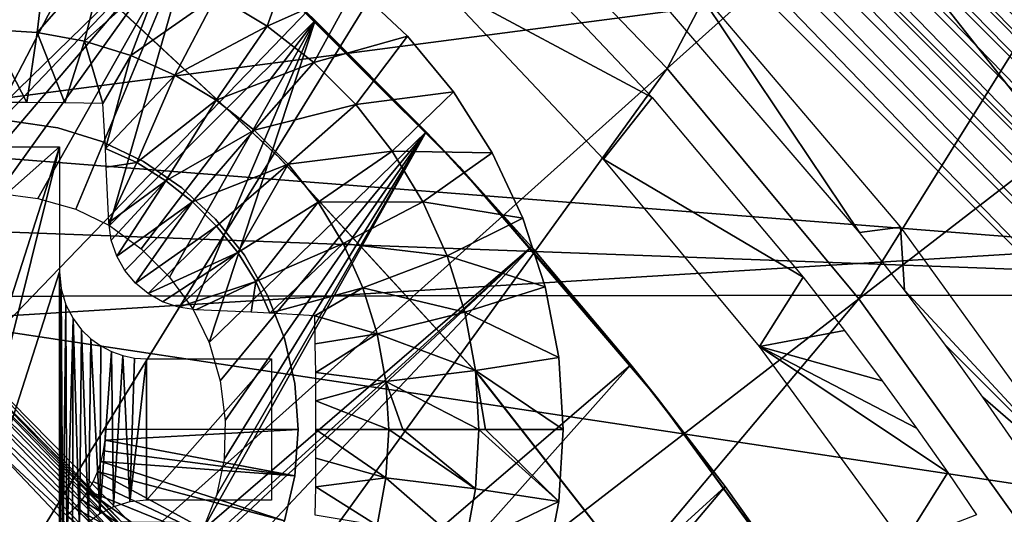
# Model space of a CAD drawing. Header units: millimetres. Extents: x -30.2 to 30.2, y -30.2 to 30.2.
# Tile 180 of 191: x 13.6 to 19.2, y 13 to 15.8. Entities that reach past the tile are written whole.
import ezdxf

# ---------------------------------------------------------------- set-up
doc = ezdxf.new("R2010")
doc.units = ezdxf.units.MM
doc.header["$LTSCALE"] = 81.481481
for name, color, linetype in [('1', 7, 'CONTINUOUS'), ('111', 7, 'CONTINUOUS'), ('118', 7, 'CONTINUOUS'), ('174', 7, 'CONTINUOUS'), ('177', 7, 'CONTINUOUS'), ('2', 7, 'CONTINUOUS'), ('255', 7, 'CONTINUOUS'), ('256', 7, 'CONTINUOUS'), ('259', 7, 'CONTINUOUS'), ('27', 7, 'CONTINUOUS'), ('286', 7, 'CONTINUOUS'), ('287', 7, 'CONTINUOUS'), ('288', 7, 'CONTINUOUS'), ('289', 7, 'CONTINUOUS'), ('290', 7, 'CONTINUOUS'), ('291', 7, 'CONTINUOUS'), ('292', 7, 'CONTINUOUS'), ('293', 7, 'CONTINUOUS'), ('67', 7, 'CONTINUOUS'), ('69', 7, 'CONTINUOUS'), ('75', 7, 'CONTINUOUS'), ('79', 7, 'CONTINUOUS'), ('87', 7, 'CONTINUOUS')]:
    doc.layers.add(name, color=color, linetype=linetype)

msp = doc.modelspace()

# ---------------------------------------------------------------- linework, layer by layer
at = {"layer": '1', "color": 251, "linetype": 'Continuous', "true_color": 0x4c4c4c}
for points in [[(23.1124, 14.1997, 4.4), (-22.0031, 15.8647, 4.4), (21.9686, 15.9126, 4.4), (23.1124, 14.1997, 4.4)], [(-23.1415, 14.1517, 4.4), (-22.0031, 15.8647, 4.4), (23.1124, 14.1997, 4.4), (-23.1415, 14.1517, 4.4)], [(-24.1437, 12.3648, 4.4), (-23.1415, 14.1517, 4.4), (24.1193, 12.4134, 4.4), (-24.1437, 12.3648, 4.4)], [(24.1193, 12.4134, 4.4), (-23.1415, 14.1517, 4.4), (23.1124, 14.1997, 4.4), (24.1193, 12.4134, 4.4)]]:
    msp.add_3dface(points, dxfattribs=at)
at = {"layer": '111', "color": 251, "linetype": 'Continuous', "true_color": 0x4c4c4c}
for points in [[(18.3617, 14.5491, -161.7), (17.1897, 15.9168, -161.7), (17.3995, 15.9853, -138.7), (18.3617, 14.5491, -161.7)], [(18.5925, 14.5806, -138.7), (18.3617, 14.5491, -161.7), (17.3995, 15.9853, -138.7), (18.5925, 14.5806, -138.7)], [(18.6151, 14.223, -161.7347), (18.3617, 14.5491, -161.7), (18.5925, 14.5806, -138.7), (18.6151, 14.223, -161.7347)], [(19.6724, 13.087, -138.7), (18.6151, 14.223, -161.7347), (18.5925, 14.5806, -138.7), (19.6724, 13.087, -138.7)], [(18.8474, 13.9126, -161.8124), (18.6151, 14.223, -161.7347), (19.6724, 13.087, -138.7), (18.8474, 13.9126, -161.8124)], [(19.0596, 13.6186, -161.933), (18.8474, 13.9126, -161.8124), (19.6724, 13.087, -138.7), (19.0596, 13.6186, -161.933)], [(19.2525, 13.3419, -162.0966), (19.0596, 13.6186, -161.933), (19.6724, 13.087, -138.7), (19.2525, 13.3419, -162.0966)]]:
    msp.add_3dface(points, dxfattribs=at)
at = {"layer": '118', "color": 251, "linetype": 'Continuous', "true_color": 0x4c4c4c}
for points in [[(17.1885, 15.3129, -162.0965), (15.9685, 15.9685, -212.2044), (16.2777, 16.2777, -162.0965), (17.1885, 15.3129, -162.0965)], [(16.913, 14.9645, -212.2044), (15.9685, 15.9685, -212.2044), (17.1885, 15.3129, -162.0965), (16.913, 14.9645, -212.2044)], [(18.0421, 14.2971, -162.0965), (16.913, 14.9645, -212.2044), (17.1885, 15.3129, -162.0965), (18.0421, 14.2971, -162.0965)], [(17.7946, 13.9046, -212.2044), (16.913, 14.9645, -212.2044), (18.0421, 14.2971, -162.0965), (17.7946, 13.9046, -212.2044)], [(18.2763, 13.9961, -162.1308), (17.7946, 13.9046, -212.2044), (18.0421, 14.2971, -162.0965), (18.2763, 13.9961, -162.1308)], [(18.4902, 13.7112, -162.2092), (17.7946, 13.9046, -212.2044), (18.2763, 13.9961, -162.1308), (18.4902, 13.7112, -162.2092)], [(18.6098, 12.793, -212.2044), (17.7946, 13.9046, -212.2044), (18.8607, 13.1923, -162.4997), (18.6098, 12.793, -212.2044)], [(18.8607, 13.1923, -162.4997), (17.7946, 13.9046, -212.2044), (18.6845, 13.4433, -162.3319), (18.8607, 13.1923, -162.4997)], [(18.6845, 13.4433, -162.3319), (17.7946, 13.9046, -212.2044), (18.4902, 13.7112, -162.2092), (18.6845, 13.4433, -162.3319)], [(19.0238, 12.9528, -162.7196), (18.6098, 12.793, -212.2044), (18.8607, 13.1923, -162.4997), (19.0238, 12.9528, -162.7196)]]:
    msp.add_3dface(points, dxfattribs=at)
at = {"layer": '174', "color": 251, "linetype": 'Continuous', "true_color": 0x4c4c4c}
for points in [[(13.944, 16.9422, -211.7), (13.2404, 17.4989, -211.7), (7.575, 11.5192, -211.7), (13.944, 16.9422, -211.7)], [(8.4828, 10.8687, -211.7), (13.944, 16.9422, -211.7), (7.575, 11.5192, -211.7), (8.4828, 10.8687, -211.7)], [(13.944, 16.9422, -211.7), (8.4828, 10.8687, -211.7), (12.4866, 14.3835, -211.7), (13.944, 16.9422, -211.7)], [(13.944, 16.9422, -211.7), (12.4866, 14.3835, -211.7), (12.6732, 14.5315, -211.7), (13.944, 16.9422, -211.7)], [(12.8654, 14.6446, -211.7), (13.944, 16.9422, -211.7), (12.6732, 14.5315, -211.7), (12.8654, 14.6446, -211.7)], [(14.6256, 16.3582, -211.7), (13.944, 16.9422, -211.7), (12.8654, 14.6446, -211.7), (14.6256, 16.3582, -211.7)], [(13.0631, 14.7226, -211.7), (14.6256, 16.3582, -211.7), (12.8654, 14.6446, -211.7), (13.0631, 14.7226, -211.7)], [(13.2667, 14.7655, -211.7), (14.6256, 16.3582, -211.7), (13.0631, 14.7226, -211.7), (13.2667, 14.7655, -211.7)], [(13.4858, 14.7718, -211.7), (14.6256, 16.3582, -211.7), (13.2667, 14.7655, -211.7), (13.4858, 14.7718, -211.7)], [(13.7115, 14.7429, -211.7), (14.6256, 16.3582, -211.7), (13.4858, 14.7718, -211.7), (13.7115, 14.7429, -211.7)], [(13.9269, 14.6815, -211.7), (14.6256, 16.3582, -211.7), (13.7115, 14.7429, -211.7), (13.9269, 14.6815, -211.7)], [(14.1177, 14.5888, -211.7), (14.6256, 16.3582, -211.7), (13.9269, 14.6815, -211.7), (14.1177, 14.5888, -211.7)], [(15.2819, 15.7496, -211.7), (14.6256, 16.3582, -211.7), (14.1177, 14.5888, -211.7), (15.2819, 15.7496, -211.7)], [(14.2966, 14.4577, -211.7), (15.2819, 15.7496, -211.7), (14.1177, 14.5888, -211.7), (14.2966, 14.4577, -211.7)], [(14.4577, 14.2966, -211.7), (15.2819, 15.7496, -211.7), (14.2966, 14.4577, -211.7), (14.4577, 14.2966, -211.7)], [(14.5888, 14.1177, -211.7), (15.2819, 15.7496, -211.7), (14.4577, 14.2966, -211.7), (14.5888, 14.1177, -211.7)], [(14.6815, 13.9269, -211.7), (15.2819, 15.7496, -211.7), (14.5888, 14.1177, -211.7), (14.6815, 13.9269, -211.7)], [(15.9095, 15.1191, -211.7), (15.2819, 15.7496, -211.7), (14.6815, 13.9269, -211.7), (15.9095, 15.1191, -211.7)], [(16.5052, 14.4694, -211.7), (15.9095, 15.1191, -211.7), (14.6446, 12.8654, -211.7), (16.5052, 14.4694, -211.7)], [(14.6446, 12.8654, -211.7), (15.9095, 15.1191, -211.7), (14.7226, 13.0631, -211.7), (14.6446, 12.8654, -211.7)], [(14.7429, 13.7115, -211.7), (15.9095, 15.1191, -211.7), (14.6815, 13.9269, -211.7), (14.7429, 13.7115, -211.7)], [(14.7226, 13.0631, -211.7), (15.9095, 15.1191, -211.7), (14.7655, 13.2667, -211.7), (14.7226, 13.0631, -211.7)], [(14.7718, 13.4858, -211.7), (15.9095, 15.1191, -211.7), (14.7429, 13.7115, -211.7), (14.7718, 13.4858, -211.7)], [(14.7655, 13.2667, -211.7), (15.9095, 15.1191, -211.7), (14.7718, 13.4858, -211.7), (14.7655, 13.2667, -211.7)], [(17.0673, 13.8021, -211.7), (16.5052, 14.4694, -211.7), (10.8687, 8.4828, -211.7), (17.0673, 13.8021, -211.7)], [(10.8687, 8.4828, -211.7), (16.5052, 14.4694, -211.7), (14.3835, 12.4866, -211.7), (10.8687, 8.4828, -211.7)], [(14.3835, 12.4866, -211.7), (16.5052, 14.4694, -211.7), (14.5315, 12.6732, -211.7), (14.3835, 12.4866, -211.7)], [(14.5315, 12.6732, -211.7), (16.5052, 14.4694, -211.7), (14.6446, 12.8654, -211.7), (14.5315, 12.6732, -211.7)], [(11.5192, 7.575, -211.7), (17.0673, 13.8021, -211.7), (10.8687, 8.4828, -211.7), (11.5192, 7.575, -211.7)], [(17.6014, 13.1124, -211.7), (17.0673, 13.8021, -211.7), (11.5192, 7.575, -211.7), (17.6014, 13.1124, -211.7)], [(12.0972, 6.611, -211.7), (17.6014, 13.1124, -211.7), (11.5192, 7.575, -211.7), (12.0972, 6.611, -211.7)], [(18.1082, 12.3997, -211.7), (17.6014, 13.1124, -211.7), (12.0972, 6.611, -211.7), (18.1082, 12.3997, -211.7)]]:
    msp.add_3dface(points, dxfattribs=at)
at = {"layer": '177', "color": 251, "linetype": 'Continuous', "true_color": 0x4c4c4c}
for points in [[(14.6256, 16.3582, -211.7), (15.2819, 15.7496, -211.7), (14.8795, 16.1369, -124.7), (14.6256, 16.3582, -211.7)], [(15.2819, 15.7496, -211.7), (15.9095, 15.1191, -211.7), (14.8795, 16.1369, -124.7), (15.2819, 15.7496, -211.7)], [(14.8795, 16.1369, -124.7), (15.9095, 15.1191, -211.7), (16.0978, 14.9219, -124.7), (14.8795, 16.1369, -124.7)], [(15.9095, 15.1191, -211.7), (16.5052, 14.4694, -211.7), (16.0978, 14.9219, -124.7), (15.9095, 15.1191, -211.7)], [(16.5052, 14.4694, -211.7), (17.0673, 13.8021, -211.7), (16.0978, 14.9219, -124.7), (16.5052, 14.4694, -211.7)], [(16.0978, 14.9219, -124.7), (17.0673, 13.8021, -211.7), (17.2171, 13.6151, -124.7), (16.0978, 14.9219, -124.7)], [(17.0673, 13.8021, -211.7), (17.6014, 13.1124, -211.7), (17.2171, 13.6151, -124.7), (17.0673, 13.8021, -211.7)], [(17.6014, 13.1124, -211.7), (18.1082, 12.3997, -211.7), (17.2171, 13.6151, -124.7), (17.6014, 13.1124, -211.7)], [(17.2171, 13.6151, -124.7), (18.1082, 12.3997, -211.7), (18.2306, 12.2247, -124.7), (17.2171, 13.6151, -124.7)]]:
    msp.add_3dface(points, dxfattribs=at)
at = {"layer": '2', "color": 251, "linetype": 'Continuous', "true_color": 0x4c4c4c}
for points in [[(17.2739, 15.4775, 6.367), (20.1019, 20.8499, 6.0125), (16.098, 16.6971, 6.367), (17.2739, 15.4775, 6.367)], [(21.5702, 19.327, 6.0125), (20.1019, 20.8499, 6.0125), (17.2739, 15.4775, 6.367), (21.5702, 19.327, 6.0125)], [(18.3576, 14.1753, 6.367), (21.5702, 19.327, 6.0125), (17.2739, 15.4775, 6.367), (18.3576, 14.1753, 6.367)], [(22.9234, 17.7009, 6.0125), (21.5702, 19.327, 6.0125), (18.3576, 14.1753, 6.367), (22.9234, 17.7009, 6.0125)], [(14.8363, 17.8276, 6.367), (13.4954, 18.8631, 6.367), (11.1287, 13.3725, 6.644), (14.8363, 17.8276, 6.367)], [(14.8363, 17.8276, 6.367), (11.1287, 13.3725, 6.644), (12.0751, 12.5245, 6.644), (14.8363, 17.8276, 6.367)], [(16.098, 16.6971, 6.367), (14.8363, 17.8276, 6.367), (12.0751, 12.5245, 6.644), (16.098, 16.6971, 6.367)], [(19.3434, 12.7974, 6.367), (22.9234, 17.7009, 6.0125), (18.3576, 14.1753, 6.367), (19.3434, 12.7974, 6.367)], [(16.098, 16.6971, 6.367), (12.0751, 12.5245, 6.644), (12.9572, 11.6097, 6.644), (16.098, 16.6971, 6.367)], [(17.2739, 15.4775, 6.367), (16.098, 16.6971, 6.367), (12.9572, 11.6097, 6.644), (17.2739, 15.4775, 6.367)], [(17.2739, 15.4775, 6.367), (12.9572, 11.6097, 6.644), (13.77, 10.6329, 6.644), (17.2739, 15.4775, 6.367)], [(18.3576, 14.1753, 6.367), (17.2739, 15.4775, 6.367), (13.77, 10.6329, 6.644), (18.3576, 14.1753, 6.367)], [(18.3576, 14.1753, 6.367), (13.77, 10.6329, 6.644), (14.5095, 9.5994, 6.644), (18.3576, 14.1753, 6.367)], [(19.3434, 12.7974, 6.367), (18.3576, 14.1753, 6.367), (14.5095, 9.5994, 6.644), (19.3434, 12.7974, 6.367)]]:
    msp.add_3dface(points, dxfattribs=at)
at = {"layer": '255', "color": 25, "linetype": 'Continuous', "true_color": 0x996633}
for points in [[(20.9859, 13.9148, -212.732), (13.9148, 20.9859, -212.732), (13.9694, 21.0405, -212.5827), (20.9859, 13.9148, -212.732)], [(21.0405, 13.9694, -212.5827), (20.9859, 13.9148, -212.732), (13.9694, 21.0405, -212.5827), (21.0405, 13.9694, -212.5827)], [(20.9144, 13.8434, -212.8663), (13.8434, 20.9144, -212.8663), (13.9148, 20.9859, -212.732), (20.9144, 13.8434, -212.8663)], [(20.9859, 13.9148, -212.732), (20.9144, 13.8434, -212.8663), (13.9148, 20.9859, -212.732), (20.9859, 13.9148, -212.732)], [(20.8281, 13.757, -212.9818), (13.757, 20.8281, -212.9818), (13.8434, 20.9144, -212.8663), (20.8281, 13.757, -212.9818)], [(20.9144, 13.8434, -212.8663), (20.8281, 13.757, -212.9818), (13.8434, 20.9144, -212.8663), (20.9144, 13.8434, -212.8663)], [(20.7292, 13.6581, -213.0752), (13.6581, 20.7292, -213.0752), (13.757, 20.8281, -212.9818), (20.7292, 13.6581, -213.0752)], [(20.8281, 13.757, -212.9818), (20.7292, 13.6581, -213.0752), (13.757, 20.8281, -212.9818), (20.8281, 13.757, -212.9818)], [(20.6207, 13.5497, -213.1439), (13.5497, 20.6207, -213.1439), (13.6581, 20.7292, -213.0752), (20.6207, 13.5497, -213.1439)], [(20.7292, 13.6581, -213.0752), (20.6207, 13.5497, -213.1439), (13.6581, 20.7292, -213.0752), (20.7292, 13.6581, -213.0752)], [(20.5056, 13.4346, -213.1859), (13.4346, 20.5056, -213.1859), (13.5497, 20.6207, -213.1439), (20.5056, 13.4346, -213.1859)], [(20.6207, 13.5497, -213.1439), (20.5056, 13.4346, -213.1859), (13.5497, 20.6207, -213.1439), (20.6207, 13.5497, -213.1439)], [(20.3872, 13.3161, -213.2), (13.3161, 20.3872, -213.2), (13.4346, 20.5056, -213.1859), (20.3872, 13.3161, -213.2)], [(20.5056, 13.4346, -213.1859), (20.3872, 13.3161, -213.2), (13.4346, 20.5056, -213.1859), (20.5056, 13.4346, -213.1859)]]:
    msp.add_3dface(points, dxfattribs=at)
at = {"layer": '256', "color": 25, "linetype": 'Continuous', "true_color": 0x996633}
msp.add_3dface([(21.0405, 13.9694, -212.5827), (13.9694, 21.0405, -212.5827), (20.455, 27.5261, -190.4393), (21.0405, 13.9694, -212.5827)], dxfattribs=at)
at = {"layer": '259', "color": 25, "linetype": 'Continuous', "true_color": 0x996633}
msp.add_3dface([(20.7138, 13.6427, -212.3913), (27.1995, 20.1284, -190.2479), (13.6427, 20.7138, -212.3913), (20.7138, 13.6427, -212.3913)], dxfattribs=at)
at = {"layer": '27', "color": 251, "linetype": 'Continuous', "true_color": 0x4c4c4c}
for points in [[(18.7216, 15.9904, -136), (18.9276, 17.617, -136), (19.919, 14.4713, -136), (18.7216, 15.9904, -136)], [(18.9276, 17.617, -136), (20.1379, 16.2195, -136), (19.919, 14.4713, -136), (18.9276, 17.617, -136)]]:
    msp.add_3dface(points, dxfattribs=at)
at = {"layer": '286', "linetype": 'Continuous'}
for points in [[(15.185, 13.435, -206.7), (15.1655, 13.1742, -206.7), (15.185, 13.435, -213.2), (15.185, 13.435, -206.7)], [(15.185, 13.435, -213.2), (15.1655, 13.1742, -206.7), (15.1655, 13.1742, -213.2), (15.185, 13.435, -213.2)], [(15.1655, 13.1742, -206.7), (15.1073, 12.9192, -206.7), (15.1655, 13.1742, -213.2), (15.1655, 13.1742, -206.7)], [(15.1655, 13.1742, -213.2), (15.1073, 12.9192, -206.7), (15.1073, 12.9192, -213.2), (15.1655, 13.1742, -213.2)]]:
    msp.add_3dface(points, dxfattribs=at)
at = {"layer": '287', "linetype": 'Continuous'}
for points in [[(13.5658, 15.1801, -206.7), (13.8244, 15.1412, -206.7), (13.5658, 15.1801, -213.2), (13.5658, 15.1801, -206.7)], [(13.5658, 15.1801, -213.2), (13.8244, 15.1412, -206.7), (13.8244, 15.1412, -213.2), (13.5658, 15.1801, -213.2)], [(13.8244, 15.1412, -206.7), (14.0744, 15.0641, -206.7), (13.8244, 15.1412, -213.2), (13.8244, 15.1412, -206.7)], [(13.8244, 15.1412, -213.2), (14.0744, 15.0641, -206.7), (14.0744, 15.0641, -213.2), (13.8244, 15.1412, -213.2)], [(14.0744, 15.0641, -206.7), (14.31, 14.9506, -206.7), (14.0744, 15.0641, -213.2), (14.0744, 15.0641, -206.7)], [(14.0744, 15.0641, -213.2), (14.31, 14.9506, -206.7), (14.31, 14.9506, -213.2), (14.0744, 15.0641, -213.2)], [(14.31, 14.9506, -206.7), (14.5261, 14.8032, -206.7), (14.31, 14.9506, -213.2), (14.31, 14.9506, -206.7)], [(14.31, 14.9506, -213.2), (14.5261, 14.8032, -206.7), (14.5261, 14.8032, -213.2), (14.31, 14.9506, -213.2)], [(14.5261, 14.8032, -206.7), (14.7179, 14.6253, -206.7), (14.5261, 14.8032, -213.2), (14.5261, 14.8032, -206.7)], [(14.5261, 14.8032, -213.2), (14.7179, 14.6253, -206.7), (14.7179, 14.6253, -213.2), (14.5261, 14.8032, -213.2)], [(14.7179, 14.6253, -206.7), (14.8809, 14.4208, -206.7), (14.7179, 14.6253, -213.2), (14.7179, 14.6253, -206.7)], [(14.7179, 14.6253, -213.2), (14.8809, 14.4208, -206.7), (14.8809, 14.4208, -213.2), (14.7179, 14.6253, -213.2)], [(14.8809, 14.4208, -206.7), (15.0117, 14.1943, -206.7), (14.8809, 14.4208, -213.2), (14.8809, 14.4208, -206.7)], [(14.8809, 14.4208, -213.2), (15.0117, 14.1943, -206.7), (15.0117, 14.1943, -213.2), (14.8809, 14.4208, -213.2)], [(15.0117, 14.1943, -206.7), (15.1073, 13.9508, -206.7), (15.0117, 14.1943, -213.2), (15.0117, 14.1943, -206.7)], [(15.0117, 14.1943, -213.2), (15.1073, 13.9508, -206.7), (15.1073, 13.9509, -213.2), (15.0117, 14.1943, -213.2)], [(15.1073, 13.9508, -206.7), (15.1655, 13.6959, -206.7), (15.1073, 13.9509, -213.2), (15.1073, 13.9508, -206.7)], [(15.1073, 13.9509, -213.2), (15.1655, 13.6959, -206.7), (15.1655, 13.6959, -213.2), (15.1073, 13.9509, -213.2)], [(15.185, 13.435, -206.7), (15.185, 13.435, -213.2), (15.1655, 13.6959, -213.2), (15.185, 13.435, -206.7)], [(15.1655, 13.6959, -206.7), (15.185, 13.435, -206.7), (15.1655, 13.6959, -213.2), (15.1655, 13.6959, -206.7)]]:
    msp.add_3dface(points, dxfattribs=at)
at = {"layer": '288', "linetype": 'Continuous'}
for points in [[(15.1655, 13.1742, -206.7), (15.185, 13.435, -206.7), (14.0903, 13.3743, -203.7), (15.1655, 13.1742, -206.7)], [(14.0903, 13.3743, -203.7), (15.185, 13.435, -206.7), (14.0931, 13.435, -203.7), (14.0903, 13.3743, -203.7)], [(14.0819, 13.3142, -203.7), (15.1655, 13.1742, -206.7), (14.0903, 13.3743, -203.7), (14.0819, 13.3142, -203.7)], [(14.068, 13.255, -203.7), (15.1655, 13.1742, -206.7), (14.0819, 13.3142, -203.7), (14.068, 13.255, -203.7)], [(14.0487, 13.1973, -203.7), (15.1073, 12.9192, -206.7), (14.068, 13.255, -203.7), (14.0487, 13.1973, -203.7)], [(15.1073, 12.9192, -206.7), (15.1655, 13.1742, -206.7), (14.068, 13.255, -203.7), (15.1073, 12.9192, -206.7)], [(14.0241, 13.1417, -203.7), (15.0117, 12.6757, -206.7), (14.0487, 13.1973, -203.7), (14.0241, 13.1417, -203.7)], [(15.0117, 12.6757, -206.7), (15.1073, 12.9192, -206.7), (14.0487, 13.1973, -203.7), (15.0117, 12.6757, -206.7)], [(13.9946, 13.0886, -203.7), (15.0117, 12.6757, -206.7), (14.0241, 13.1417, -203.7), (13.9946, 13.0886, -203.7)], [(13.9214, 12.9917, -203.7), (14.8809, 12.4492, -206.7), (13.9602, 13.0385, -203.7), (13.9214, 12.9917, -203.7)], [(13.9602, 13.0385, -203.7), (14.8809, 12.4492, -206.7), (13.9946, 13.0886, -203.7), (13.9602, 13.0385, -203.7)], [(14.8809, 12.4492, -206.7), (15.0117, 12.6757, -206.7), (13.9946, 13.0886, -203.7), (14.8809, 12.4492, -206.7)], [(13.8784, 12.9487, -203.7), (14.7179, 12.2447, -206.7), (13.9214, 12.9917, -203.7), (13.8784, 12.9487, -203.7)], [(14.7179, 12.2447, -206.7), (14.8809, 12.4492, -206.7), (13.9214, 12.9917, -203.7), (14.7179, 12.2447, -206.7)]]:
    msp.add_3dface(points, dxfattribs=at)
at = {"layer": '289', "linetype": 'Continuous'}
for points in [[(15.5067, 15.9392, -213.2), (15.8042, 15.6598, -213.2), (15.5067, 15.9392, -214.7125), (15.5067, 15.9392, -213.2)], [(15.5067, 15.9392, -214.7125), (15.8042, 15.6598, -213.2), (15.8042, 15.6598, -214.7125), (15.5067, 15.9392, -214.7125)], [(15.8042, 15.6598, -213.2), (16.0643, 15.3453, -213.2), (15.8042, 15.6598, -214.7125), (15.8042, 15.6598, -213.2)], [(15.8042, 15.6598, -214.7125), (16.0643, 15.3453, -213.2), (16.0643, 15.3453, -214.7125), (15.8042, 15.6598, -214.7125)], [(16.0643, 15.3453, -213.2), (16.283, 15.0007, -213.2), (16.0643, 15.3453, -214.7125), (16.0643, 15.3453, -213.2)], [(16.0643, 15.3453, -214.7125), (16.283, 15.0007, -213.2), (16.283, 15.0007, -214.7125), (16.0643, 15.3453, -214.7125)], [(16.283, 15.0007, -213.2), (16.4568, 14.6314, -213.2), (16.283, 15.0007, -214.7125), (16.283, 15.0007, -213.2)], [(16.283, 15.0007, -214.7125), (16.4568, 14.6314, -213.2), (16.4568, 14.6314, -214.7125), (16.283, 15.0007, -214.7125)], [(16.4568, 14.6314, -213.2), (16.5829, 14.2433, -213.2), (16.4568, 14.6314, -214.7125), (16.4568, 14.6314, -213.2)], [(16.4568, 14.6314, -214.7125), (16.5829, 14.2433, -213.2), (16.5829, 14.2433, -214.7125), (16.4568, 14.6314, -214.7125)], [(16.5829, 14.2433, -213.2), (16.6594, 13.8424, -213.2), (16.5829, 14.2433, -214.7125), (16.5829, 14.2433, -213.2)], [(16.5829, 14.2433, -214.7125), (16.6594, 13.8424, -213.2), (16.6594, 13.8424, -214.7125), (16.5829, 14.2433, -214.7125)], [(16.6594, 13.8424, -213.2), (16.685, 13.435, -213.2), (16.6594, 13.8424, -214.7125), (16.6594, 13.8424, -213.2)], [(16.6594, 13.8424, -214.7125), (16.685, 13.435, -213.2), (16.685, 13.435, -214.7125), (16.6594, 13.8424, -214.7125)]]:
    msp.add_3dface(points, dxfattribs=at)
at = {"layer": '290', "linetype": 'Continuous'}
for points in [[(13.435, 15.6982, -215.3028), (13.435, 16.2081, -215.0336), (13.7693, 16.1879, -215.0336), (13.435, 15.6982, -215.3028)], [(13.7078, 15.6817, -215.3028), (13.435, 15.6982, -215.3028), (13.7693, 16.1879, -215.0336), (13.7078, 15.6817, -215.3028)], [(13.7078, 15.6817, -215.3028), (13.7693, 16.1879, -215.0336), (14.0987, 16.1275, -215.0336), (13.7078, 15.6817, -215.3028)], [(14.7238, 15.8905, -215.0336), (15.1765, 16.1791, -214.7125), (15.0103, 15.7172, -215.0336), (14.7238, 15.8905, -215.0336)], [(15.1765, 16.1791, -214.7125), (15.5067, 15.9392, -214.7125), (15.0103, 15.7172, -215.0336), (15.1765, 16.1791, -214.7125)], [(13.9766, 15.6325, -215.3028), (13.7078, 15.6817, -215.3028), (14.0987, 16.1275, -215.0336), (13.9766, 15.6325, -215.3028)], [(13.9766, 15.6325, -215.3028), (14.0987, 16.1275, -215.0336), (14.4184, 16.0279, -215.0336), (13.9766, 15.6325, -215.3028)], [(14.2376, 15.5512, -215.3028), (13.9766, 15.6325, -215.3028), (14.4184, 16.0279, -215.0336), (14.2376, 15.5512, -215.3028)], [(14.2376, 15.5512, -215.3028), (14.4184, 16.0279, -215.0336), (14.7238, 15.8905, -215.0336), (14.2376, 15.5512, -215.3028)], [(15.0103, 15.7172, -215.0336), (15.5067, 15.9392, -214.7125), (15.2739, 15.5107, -215.0336), (15.0103, 15.7172, -215.0336)], [(15.5067, 15.9392, -214.7125), (15.8042, 15.6598, -214.7125), (15.2739, 15.5107, -215.0336), (15.5067, 15.9392, -214.7125)], [(14.4868, 15.439, -215.3028), (14.2376, 15.5512, -215.3028), (14.7238, 15.8905, -215.0336), (14.4868, 15.439, -215.3028)], [(14.4868, 15.439, -215.3028), (14.7238, 15.8905, -215.0336), (15.0103, 15.7172, -215.0336), (14.4868, 15.439, -215.3028)], [(14.7207, 15.2976, -215.3028), (14.4868, 15.439, -215.3028), (15.0103, 15.7172, -215.0336), (14.7207, 15.2976, -215.3028)], [(14.7207, 15.2976, -215.3028), (15.0103, 15.7172, -215.0336), (15.2739, 15.5107, -215.0336), (14.7207, 15.2976, -215.3028)], [(13.6501, 15.2852, -215.4686), (13.435, 15.2859, -215.4729), (13.435, 15.6982, -215.3028), (13.6501, 15.2852, -215.4686)], [(13.7078, 15.6817, -215.3028), (13.6501, 15.2852, -215.4686), (13.435, 15.6982, -215.3028), (13.7078, 15.6817, -215.3028)], [(13.865, 15.2829, -215.4557), (13.6501, 15.2852, -215.4686), (13.7078, 15.6817, -215.3028), (13.865, 15.2829, -215.4557)], [(13.9766, 15.6325, -215.3028), (13.865, 15.2829, -215.4557), (13.7078, 15.6817, -215.3028), (13.9766, 15.6325, -215.3028)], [(15.2739, 15.5107, -215.0336), (15.8042, 15.6598, -214.7125), (15.5107, 15.2739, -215.0336), (15.2739, 15.5107, -215.0336)], [(15.8042, 15.6598, -214.7125), (16.0643, 15.3453, -214.7125), (15.5107, 15.2739, -215.0336), (15.8042, 15.6598, -214.7125)], [(14.0791, 15.2791, -215.4343), (13.865, 15.2829, -215.4557), (13.9766, 15.6325, -215.3028), (14.0791, 15.2791, -215.4343)], [(14.2376, 15.5512, -215.3028), (14.0791, 15.2791, -215.4343), (13.9766, 15.6325, -215.3028), (14.2376, 15.5512, -215.3028)], [(14.094, 15.025, -215.5184), (14.0791, 15.2791, -215.4343), (14.2376, 15.5512, -215.3028), (14.094, 15.025, -215.5184)], [(14.4868, 15.439, -215.3028), (14.094, 15.025, -215.5184), (14.2376, 15.5512, -215.3028), (14.4868, 15.439, -215.3028)], [(14.9358, 15.1291, -215.3028), (14.7207, 15.2976, -215.3028), (15.2739, 15.5107, -215.0336), (14.9358, 15.1291, -215.3028)], [(14.9358, 15.1291, -215.3028), (15.2739, 15.5107, -215.0336), (15.5107, 15.2739, -215.0336), (14.9358, 15.1291, -215.3028)], [(14.2729, 14.9457, -215.5162), (14.094, 15.025, -215.5184), (14.4868, 15.439, -215.3028), (14.2729, 14.9457, -215.5162)], [(14.7207, 15.2976, -215.3028), (14.2729, 14.9457, -215.5162), (14.4868, 15.439, -215.3028), (14.7207, 15.2976, -215.3028)], [(15.5107, 15.2739, -215.0336), (16.0643, 15.3453, -214.7125), (15.7172, 15.0103, -215.0336), (15.5107, 15.2739, -215.0336)], [(16.0643, 15.3453, -214.7125), (16.283, 15.0007, -214.7125), (15.7172, 15.0103, -215.0336), (16.0643, 15.3453, -214.7125)], [(14.4359, 14.843, -215.5162), (14.2729, 14.9457, -215.5162), (14.7207, 15.2976, -215.3028), (14.4359, 14.843, -215.5162)], [(14.9358, 15.1291, -215.3028), (14.4359, 14.843, -215.5162), (14.7207, 15.2976, -215.3028), (14.9358, 15.1291, -215.3028)], [(15.1291, 14.9358, -215.3028), (14.9358, 15.1291, -215.3028), (15.5107, 15.2739, -215.0336), (15.1291, 14.9358, -215.3028)], [(15.1291, 14.9358, -215.3028), (15.5107, 15.2739, -215.0336), (15.7172, 15.0103, -215.0336), (15.1291, 14.9358, -215.3028)], [(14.5865, 14.7228, -215.5162), (14.4359, 14.843, -215.5162), (14.9358, 15.1291, -215.3028), (14.5865, 14.7228, -215.5162)], [(15.1291, 14.9358, -215.3028), (14.5865, 14.7228, -215.5162), (14.9358, 15.1291, -215.3028), (15.1291, 14.9358, -215.3028)], [(14.094, 15.025, -215.5184), (14.2729, 14.9457, -215.5162), (14.0994, 14.9191, -215.5494), (14.094, 15.025, -215.5184)], [(15.2976, 14.7207, -215.3028), (15.1291, 14.9358, -215.3028), (15.7172, 15.0103, -215.0336), (15.2976, 14.7207, -215.3028)], [(15.2976, 14.7207, -215.3028), (15.7172, 15.0103, -215.0336), (15.8905, 14.7238, -215.0336), (15.2976, 14.7207, -215.3028)], [(15.7172, 15.0103, -215.0336), (16.283, 15.0007, -214.7125), (15.8905, 14.7238, -215.0336), (15.7172, 15.0103, -215.0336)], [(16.283, 15.0007, -214.7125), (16.4568, 14.6314, -214.7125), (15.8905, 14.7238, -215.0336), (16.283, 15.0007, -214.7125)], [(14.2729, 14.9457, -215.5162), (14.1132, 14.6056, -215.6278), (14.0994, 14.9191, -215.5494), (14.2729, 14.9457, -215.5162)], [(14.2729, 14.9457, -215.5162), (14.4359, 14.843, -215.5162), (14.1132, 14.6056, -215.6278), (14.2729, 14.9457, -215.5162)], [(14.7228, 14.5865, -215.5162), (14.5865, 14.7228, -215.5162), (15.1291, 14.9358, -215.3028), (14.7228, 14.5865, -215.5162)], [(14.843, 14.436, -215.5162), (14.7228, 14.5865, -215.5162), (15.1291, 14.9358, -215.3028), (14.843, 14.436, -215.5162)], [(15.2976, 14.7207, -215.3028), (14.843, 14.436, -215.5162), (15.1291, 14.9358, -215.3028), (15.2976, 14.7207, -215.3028)], [(14.1132, 14.6056, -215.6278), (14.4359, 14.843, -215.5162), (14.1272, 14.5067, -215.6471), (14.1132, 14.6056, -215.6278)], [(14.1272, 14.5067, -215.6471), (14.4359, 14.843, -215.5162), (14.1588, 14.4157, -215.6607), (14.1272, 14.5067, -215.6471)], [(14.4359, 14.843, -215.5162), (14.5865, 14.7228, -215.5162), (14.1588, 14.4157, -215.6607), (14.4359, 14.843, -215.5162)], [(14.1588, 14.4157, -215.6607), (14.5865, 14.7228, -215.5162), (14.2051, 14.3348, -215.6685), (14.1588, 14.4157, -215.6607)], [(14.2051, 14.3348, -215.6685), (14.5865, 14.7228, -215.5162), (14.2646, 14.2638, -215.6711), (14.2051, 14.3348, -215.6685)], [(14.5865, 14.7228, -215.5162), (14.7228, 14.5865, -215.5162), (14.2646, 14.2638, -215.6711), (14.5865, 14.7228, -215.5162)], [(14.9457, 14.2729, -215.5162), (14.843, 14.436, -215.5162), (15.2976, 14.7207, -215.3028), (14.9457, 14.2729, -215.5162)], [(15.439, 14.4868, -215.3028), (14.9457, 14.2729, -215.5162), (15.2976, 14.7207, -215.3028), (15.439, 14.4868, -215.3028)], [(15.439, 14.4868, -215.3028), (15.2976, 14.7207, -215.3028), (15.8905, 14.7238, -215.0336), (15.439, 14.4868, -215.3028)], [(15.439, 14.4868, -215.3028), (15.8905, 14.7238, -215.0336), (16.0279, 14.4184, -215.0336), (15.439, 14.4868, -215.3028)], [(15.8905, 14.7238, -215.0336), (16.4568, 14.6314, -214.7125), (16.0279, 14.4184, -215.0336), (15.8905, 14.7238, -215.0336)], [(16.4568, 14.6314, -214.7125), (16.5829, 14.2433, -214.7125), (16.0279, 14.4184, -215.0336), (16.4568, 14.6314, -214.7125)], [(14.2646, 14.2638, -215.6711), (14.7228, 14.5865, -215.5162), (14.3358, 14.2044, -215.6685), (14.2646, 14.2638, -215.6711)], [(14.7228, 14.5865, -215.5162), (14.843, 14.436, -215.5162), (14.3358, 14.2044, -215.6685), (14.7228, 14.5865, -215.5162)], [(15.0249, 14.094, -215.5184), (14.9457, 14.2729, -215.5162), (15.439, 14.4868, -215.3028), (15.0249, 14.094, -215.5184)], [(15.5512, 14.2376, -215.3028), (15.0249, 14.094, -215.5184), (15.439, 14.4868, -215.3028), (15.5512, 14.2376, -215.3028)], [(15.5512, 14.2376, -215.3028), (15.439, 14.4868, -215.3028), (16.0279, 14.4184, -215.0336), (15.5512, 14.2376, -215.3028)], [(14.3358, 14.2044, -215.6685), (14.843, 14.436, -215.5162), (14.4166, 14.1584, -215.6605), (14.3358, 14.2044, -215.6685)], [(14.4166, 14.1584, -215.6605), (14.843, 14.436, -215.5162), (14.5075, 14.127, -215.647), (14.4166, 14.1584, -215.6605)], [(14.843, 14.436, -215.5162), (14.9457, 14.2729, -215.5162), (14.5075, 14.127, -215.647), (14.843, 14.436, -215.5162)], [(15.5512, 14.2376, -215.3028), (16.0279, 14.4184, -215.0336), (16.1275, 14.0987, -215.0336), (15.5512, 14.2376, -215.3028)], [(16.0279, 14.4184, -215.0336), (16.5829, 14.2433, -214.7125), (16.1275, 14.0987, -215.0336), (16.0279, 14.4184, -215.0336)], [(14.5075, 14.127, -215.647), (14.9457, 14.2729, -215.5162), (14.6056, 14.1132, -215.6278), (14.5075, 14.127, -215.647)], [(14.6056, 14.1132, -215.6278), (14.9457, 14.2729, -215.5162), (14.9189, 14.0994, -215.5494), (14.6056, 14.1132, -215.6278)], [(14.9457, 14.2729, -215.5162), (15.0249, 14.094, -215.5184), (14.9189, 14.0994, -215.5494), (14.9457, 14.2729, -215.5162)], [(15.2791, 14.0791, -215.4343), (15.0249, 14.094, -215.5184), (15.5512, 14.2376, -215.3028), (15.2791, 14.0791, -215.4343)], [(15.6325, 13.9766, -215.3028), (15.2791, 14.0791, -215.4343), (15.5512, 14.2376, -215.3028), (15.6325, 13.9766, -215.3028)], [(15.6325, 13.9766, -215.3028), (15.5512, 14.2376, -215.3028), (16.1275, 14.0987, -215.0336), (15.6325, 13.9766, -215.3028)], [(16.5829, 14.2433, -214.7125), (16.6594, 13.8424, -214.7125), (16.1275, 14.0987, -215.0336), (16.5829, 14.2433, -214.7125)], [(15.6325, 13.9766, -215.3028), (16.1275, 14.0987, -215.0336), (16.1879, 13.7693, -215.0336), (15.6325, 13.9766, -215.3028)], [(16.1275, 14.0987, -215.0336), (16.6594, 13.8424, -214.7125), (16.1879, 13.7693, -215.0336), (16.1275, 14.0987, -215.0336)], [(15.282, 13.9193, -215.4511), (15.2791, 14.0791, -215.4343), (15.6325, 13.9766, -215.3028), (15.282, 13.9193, -215.4511)], [(15.2842, 13.7587, -215.4632), (15.282, 13.9193, -215.4511), (15.6325, 13.9766, -215.3028), (15.2842, 13.7587, -215.4632)], [(15.6817, 13.7078, -215.3028), (15.2842, 13.7587, -215.4632), (15.6325, 13.9766, -215.3028), (15.6817, 13.7078, -215.3028)], [(15.6817, 13.7078, -215.3028), (15.6325, 13.9766, -215.3028), (16.1879, 13.7693, -215.0336), (15.6817, 13.7078, -215.3028)], [(16.6594, 13.8424, -214.7125), (16.685, 13.435, -214.7125), (16.1879, 13.7693, -215.0336), (16.6594, 13.8424, -214.7125)], [(15.6817, 13.7078, -215.3028), (16.1879, 13.7693, -215.0336), (16.2081, 13.435, -215.0336), (15.6817, 13.7078, -215.3028)], [(16.1879, 13.7693, -215.0336), (16.685, 13.435, -214.7125), (16.2445, 13.435, -215.0116), (16.1879, 13.7693, -215.0336)], [(16.2081, 13.435, -215.0336), (16.1879, 13.7693, -215.0336), (16.2445, 13.435, -215.0116), (16.2081, 13.435, -215.0336)], [(15.2855, 13.5975, -215.4704), (15.2842, 13.7587, -215.4632), (15.6817, 13.7078, -215.3028), (15.2855, 13.5975, -215.4704)], [(15.6982, 13.435, -215.3028), (15.2855, 13.5975, -215.4704), (15.6817, 13.7078, -215.3028), (15.6982, 13.435, -215.3028)], [(15.6982, 13.435, -215.3028), (15.6817, 13.7078, -215.3028), (15.7766, 13.435, -215.2659), (15.6982, 13.435, -215.3028)], [(15.6817, 13.7078, -215.3028), (16.2081, 13.435, -215.0336), (15.7766, 13.435, -215.2659), (15.6817, 13.7078, -215.3028)], [(15.2859, 13.435, -215.4729), (15.2855, 13.5975, -215.4704), (15.6982, 13.435, -215.3028), (15.2859, 13.435, -215.4729)]]:
    msp.add_3dface(points, dxfattribs=at)
at = {"layer": '291', "linetype": 'Continuous'}
for points in [[(16.685, 13.435, -214.7125), (16.685, 13.435, -213.2), (16.6594, 13.0277, -213.2), (16.685, 13.435, -214.7125)], [(16.6594, 13.0277, -214.7125), (16.685, 13.435, -214.7125), (16.6594, 13.0277, -213.2), (16.6594, 13.0277, -214.7125)], [(16.5829, 12.6268, -214.7125), (16.6594, 13.0277, -214.7125), (16.5829, 12.6268, -213.2), (16.5829, 12.6268, -214.7125)], [(16.5829, 12.6268, -213.2), (16.6594, 13.0277, -214.7125), (16.6594, 13.0277, -213.2), (16.5829, 12.6268, -213.2)]]:
    msp.add_3dface(points, dxfattribs=at)
at = {"layer": '292', "linetype": 'Continuous'}
for points in [[(15.2859, 13.435, -215.4729), (15.6817, 13.1622, -215.3028), (15.2855, 13.2727, -215.4704), (15.2859, 13.435, -215.4729)], [(15.2859, 13.435, -215.4729), (15.6982, 13.435, -215.3028), (15.6817, 13.1622, -215.3028), (15.2859, 13.435, -215.4729)], [(15.6817, 13.1622, -215.3028), (15.6982, 13.435, -215.3028), (16.1879, 13.1008, -215.0336), (15.6817, 13.1622, -215.3028)], [(15.6982, 13.435, -215.3028), (15.7766, 13.435, -215.2659), (16.1879, 13.1008, -215.0336), (15.6982, 13.435, -215.3028)], [(15.7766, 13.435, -215.2659), (16.2081, 13.435, -215.0336), (16.1879, 13.1008, -215.0336), (15.7766, 13.435, -215.2659)], [(16.2081, 13.435, -215.0336), (16.6594, 13.0277, -214.7125), (16.1879, 13.1008, -215.0336), (16.2081, 13.435, -215.0336)], [(16.2081, 13.435, -215.0336), (16.2445, 13.435, -215.0116), (16.6594, 13.0277, -214.7125), (16.2081, 13.435, -215.0336)], [(16.2445, 13.435, -215.0116), (16.685, 13.435, -214.7125), (16.6594, 13.0277, -214.7125), (16.2445, 13.435, -215.0116)], [(15.2855, 13.2727, -215.4704), (15.6817, 13.1622, -215.3028), (15.2842, 13.1115, -215.4632), (15.2855, 13.2727, -215.4704)], [(15.6817, 13.1622, -215.3028), (15.6325, 12.8934, -215.3028), (15.2842, 13.1115, -215.4632), (15.6817, 13.1622, -215.3028)], [(15.6325, 12.8934, -215.3028), (15.6817, 13.1622, -215.3028), (16.1275, 12.7714, -215.0336), (15.6325, 12.8934, -215.3028)], [(15.6817, 13.1622, -215.3028), (16.1879, 13.1008, -215.0336), (16.1275, 12.7714, -215.0336), (15.6817, 13.1622, -215.3028)], [(15.2842, 13.1115, -215.4632), (15.6325, 12.8934, -215.3028), (15.2821, 12.951, -215.4512), (15.2842, 13.1115, -215.4632)], [(16.1879, 13.1008, -215.0336), (16.6594, 13.0277, -214.7125), (16.1275, 12.7714, -215.0336), (16.1879, 13.1008, -215.0336)], [(16.6594, 13.0277, -214.7125), (16.5829, 12.6268, -214.7125), (16.1275, 12.7714, -215.0336), (16.6594, 13.0277, -214.7125)]]:
    msp.add_3dface(points, dxfattribs=at)
at = {"layer": '293', "linetype": 'Continuous'}
for points in [[(13.035, 14.3274, -214.05), (13.035, 15.035, -214.05), (13.835, 15.035, -214.05), (13.035, 14.3274, -214.05)], [(13.035, 12.5426, -214.05), (13.035, 14.3274, -214.05), (13.835, 15.035, -214.05), (13.035, 12.5426, -214.05)], [(13.035, 11.835, -214.05), (13.035, 12.5426, -214.05), (13.835, 15.035, -214.05), (13.035, 11.835, -214.05)], [(13.835, 14.3274, -214.05), (13.035, 11.835, -214.05), (13.835, 15.035, -214.05), (13.835, 14.3274, -214.05)], [(13.835, 12.5426, -214.05), (13.035, 11.835, -214.05), (13.835, 14.3274, -214.05), (13.835, 12.5426, -214.05)], [(13.8441, 14.232, -214.05), (13.835, 12.5426, -214.05), (13.835, 14.3274, -214.05), (13.8441, 14.232, -214.05)], [(13.8396, 12.6106, -214.05), (13.835, 12.5426, -214.05), (13.8441, 14.232, -214.05), (13.8396, 12.6106, -214.05)], [(13.8535, 12.6776, -214.05), (13.8396, 12.6106, -214.05), (13.8441, 14.232, -214.05), (13.8535, 12.6776, -214.05)], [(13.8711, 14.1407, -214.05), (13.8535, 12.6776, -214.05), (13.8441, 14.232, -214.05), (13.8711, 14.1407, -214.05)], [(13.8764, 12.7421, -214.05), (13.8535, 12.6776, -214.05), (13.8711, 14.1407, -214.05), (13.8764, 12.7421, -214.05)], [(13.911, 14.0627, -214.05), (13.8764, 12.7421, -214.05), (13.8711, 14.1407, -214.05), (13.911, 14.0627, -214.05)], [(13.908, 12.8025, -214.05), (13.8764, 12.7421, -214.05), (13.911, 14.0627, -214.05), (13.908, 12.8025, -214.05)], [(13.9484, 12.8588, -214.05), (13.908, 12.8025, -214.05), (13.911, 14.0627, -214.05), (13.9484, 12.8588, -214.05)], [(13.9586, 13.9993, -214.05), (13.9484, 12.8588, -214.05), (13.911, 14.0627, -214.05), (13.9586, 13.9993, -214.05)], [(13.9993, 12.9114, -214.05), (13.9484, 12.8588, -214.05), (13.9586, 13.9993, -214.05), (13.9993, 12.9114, -214.05)], [(14.0112, 13.9484, -214.05), (13.9993, 12.9114, -214.05), (13.9586, 13.9993, -214.05), (14.0112, 13.9484, -214.05)], [(14.0627, 12.9591, -214.05), (13.9993, 12.9114, -214.05), (14.0112, 13.9484, -214.05), (14.0627, 12.9591, -214.05)], [(14.0676, 13.908, -214.05), (14.0627, 12.9591, -214.05), (14.0112, 13.9484, -214.05), (14.0676, 13.908, -214.05)], [(14.128, 13.8764, -214.05), (14.0627, 12.9591, -214.05), (14.0676, 13.908, -214.05), (14.128, 13.8764, -214.05)], [(14.1407, 12.999, -214.05), (14.0627, 12.9591, -214.05), (14.128, 13.8764, -214.05), (14.1407, 12.999, -214.05)], [(14.1924, 13.8535, -214.05), (14.1407, 12.999, -214.05), (14.128, 13.8764, -214.05), (14.1924, 13.8535, -214.05)], [(14.232, 13.0259, -214.05), (14.1407, 12.999, -214.05), (14.1924, 13.8535, -214.05), (14.232, 13.0259, -214.05)], [(14.2594, 13.8396, -214.05), (14.232, 13.0259, -214.05), (14.1924, 13.8535, -214.05), (14.2594, 13.8396, -214.05)], [(14.3274, 13.835, -214.05), (14.232, 13.0259, -214.05), (14.2594, 13.8396, -214.05), (14.3274, 13.835, -214.05)], [(14.3274, 13.035, -214.05), (14.232, 13.0259, -214.05), (14.3274, 13.835, -214.05), (14.3274, 13.035, -214.05)], [(15.035, 13.035, -214.05), (14.3274, 13.035, -214.05), (15.035, 13.835, -214.05), (15.035, 13.035, -214.05)], [(15.035, 13.835, -214.05), (14.3274, 13.035, -214.05), (14.3274, 13.835, -214.05), (15.035, 13.835, -214.05)]]:
    msp.add_3dface(points, dxfattribs=at)
at = {"layer": '67', "color": 251, "linetype": 'Continuous', "true_color": 0x4c4c4c}
msp.add_3dface([(13.4708, 13.325, -118.6883), (14.0136, 12.7529, -118.6883), (7.5909, 7.409, -114.9299), (13.4708, 13.325, -118.6883)], dxfattribs=at)
at = {"layer": '69', "color": 251, "linetype": 'Continuous', "true_color": 0x4c4c4c}
for points in [[(14.1877, 12.9114, -119.039), (13.065, 14.0464, -119.039), (13.1085, 14.0515, -120), (14.1877, 12.9114, -119.039)], [(14.2324, 12.9119, -120), (14.1877, 12.9114, -119.039), (13.1085, 14.0515, -120), (14.2324, 12.9119, -120)]]:
    msp.add_3dface(points, dxfattribs=at)
at = {"layer": '75', "color": 251, "linetype": 'Continuous', "true_color": 0x4c4c4c}
for points in [[(13.065, 14.0464, -119.039), (14.1877, 12.9114, -119.039), (13.2307, 13.8774, -118.9656), (13.065, 14.0464, -119.039)], [(13.2307, 13.8774, -118.9656), (14.2995, 12.7733, -118.9656), (13.215, 13.8608, -118.895), (13.2307, 13.8774, -118.9656)], [(13.2307, 13.8774, -118.9656), (14.1877, 12.9114, -119.039), (14.2995, 12.7733, -118.9656), (13.2307, 13.8774, -118.9656)], [(13.1905, 13.8352, -118.8299), (14.256, 12.7345, -118.8299), (13.1582, 13.8013, -118.7725), (13.1905, 13.8352, -118.8299)], [(13.215, 13.8608, -118.895), (14.2825, 12.7581, -118.895), (13.1905, 13.8352, -118.8299), (13.215, 13.8608, -118.895)], [(13.1905, 13.8352, -118.8299), (14.2825, 12.7581, -118.895), (14.256, 12.7345, -118.8299), (13.1905, 13.8352, -118.8299)], [(13.215, 13.8608, -118.895), (14.2995, 12.7733, -118.9656), (14.2825, 12.7581, -118.895), (13.215, 13.8608, -118.895)], [(13.1582, 13.8013, -118.7725), (14.2211, 12.7033, -118.7725), (13.1191, 13.7602, -118.7247), (13.1582, 13.8013, -118.7725)], [(13.1582, 13.8013, -118.7725), (14.256, 12.7345, -118.8299), (14.2211, 12.7033, -118.7725), (13.1582, 13.8013, -118.7725)], [(13.4708, 13.325, -118.6883), (13.1191, 13.7602, -118.7247), (14.1788, 12.6655, -118.7247), (13.4708, 13.325, -118.6883)], [(13.1191, 13.7602, -118.7247), (14.2211, 12.7033, -118.7725), (14.1788, 12.6655, -118.7247), (13.1191, 13.7602, -118.7247)], [(14.0136, 12.7529, -118.6883), (13.4708, 13.325, -118.6883), (14.1788, 12.6655, -118.7247), (14.0136, 12.7529, -118.6883)]]:
    msp.add_3dface(points, dxfattribs=at)
at = {"layer": '79', "color": 251, "linetype": 'Continuous', "true_color": 0x4c4c4c}
for points in [[(11.8912, 15.0958, -120), (10.5929, 16.0333, -120), (18.721, 15.9909, -120), (11.8912, 15.0958, -120)], [(19.9195, 14.4707, -120), (11.8912, 15.0958, -120), (18.721, 15.9909, -120), (19.9195, 14.4707, -120)], [(13.1085, 14.0515, -120), (11.8912, 15.0958, -120), (19.9195, 14.4707, -120), (13.1085, 14.0515, -120)], [(20.9921, 12.8652, -120), (13.1085, 14.0515, -120), (19.9195, 14.4707, -120), (20.9921, 12.8652, -120)], [(14.2324, 12.9119, -120), (13.1085, 14.0515, -120), (20.9921, 12.8652, -120), (14.2324, 12.9119, -120)]]:
    msp.add_3dface(points, dxfattribs=at)
at = {"layer": '87', "color": 250, "linetype": 'Continuous', "true_color": 0x333333}
for points in [[(13.8429, 16.1225, -121.0221), (13.8565, 16.1109, -126.0221), (15.0675, 14.9844, -121.0221), (13.8429, 16.1225, -121.0221)], [(13.8565, 16.1109, -126.0221), (15.0802, 14.9716, -126.0221), (15.0675, 14.9844, -121.0221), (13.8565, 16.1109, -126.0221)], [(15.0675, 14.9844, -121.0221), (15.0802, 14.9716, -126.0221), (16.2024, 13.7493, -121.0221), (15.0675, 14.9844, -121.0221)], [(15.0802, 14.9716, -126.0221), (16.2132, 13.7366, -126.0221), (16.2024, 13.7493, -121.0221), (15.0802, 14.9716, -126.0221)], [(16.2024, 13.7493, -121.0221), (16.2132, 13.7366, -126.0221), (17.2375, 12.427, -121.0221), (16.2024, 13.7493, -121.0221)], [(16.2132, 13.7366, -126.0221), (17.2458, 12.4155, -126.0221), (17.2375, 12.427, -121.0221), (16.2132, 13.7366, -126.0221)]]:
    msp.add_3dface(points, dxfattribs=at)

doc.saveas('drawing.dxf')
